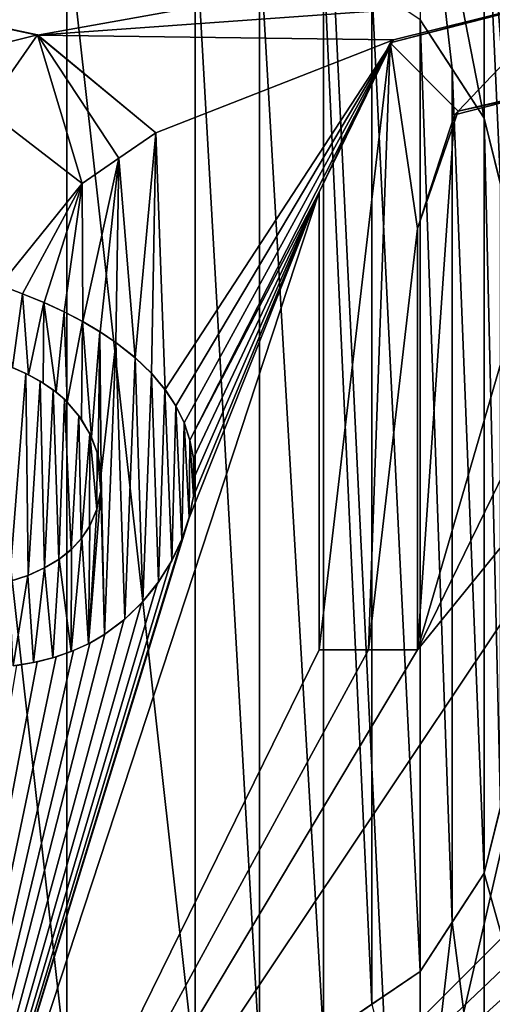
# Model space of a CAD drawing. Header units: millimetres. Extents: x -52 to 107, y -6 to 112.
# Tile 220 of 256: x 52.5 to 54.04, y 68.6 to 71.79. Entities that reach past the tile are written whole.
import ezdxf

# ---------------------------------------------------------------- set-up
doc = ezdxf.new("R2010")
doc.units = ezdxf.units.MM
doc.header["$LTSCALE"] = 65.185185
for name, color, linetype in [('1187', 7, 'CONTINUOUS'), ('1188', 7, 'CONTINUOUS'), ('1190', 7, 'CONTINUOUS'), ('1191', 7, 'CONTINUOUS'), ('1192', 7, 'CONTINUOUS'), ('1301', 7, 'CONTINUOUS'), ('1330', 7, 'CONTINUOUS'), ('1331', 7, 'CONTINUOUS'), ('1332', 7, 'CONTINUOUS'), ('1333', 7, 'CONTINUOUS'), ('1334', 7, 'CONTINUOUS'), ('1340', 7, 'CONTINUOUS'), ('1341', 7, 'CONTINUOUS'), ('1342', 7, 'CONTINUOUS'), ('1345', 7, 'CONTINUOUS'), ('1346', 7, 'CONTINUOUS'), ('1352', 7, 'CONTINUOUS'), ('3031', 7, 'CONTINUOUS'), ('3068', 7, 'CONTINUOUS'), ('3251', 7, 'CONTINUOUS'), ('3252', 7, 'CONTINUOUS'), ('3253', 7, 'CONTINUOUS'), ('471', 7, 'CONTINUOUS'), ('472', 7, 'CONTINUOUS'), ('481', 7, 'CONTINUOUS')]:
    doc.layers.add(name, color=color, linetype=linetype)

msp = doc.modelspace()

# ---------------------------------------------------------------- linework, layer by layer
at = {"layer": '1187', "color": 7, "linetype": 'CONTINUOUS', "true_color": 0x141a1c}
for points in [[(53.8019, 71.7936, 45.7255), (53.8019, 71.7936, 45.2237), (53.9061, 71.634, 45.7166), (53.8019, 71.7936, 45.7255)], [(53.9061, 71.634, 45.7166), (53.8019, 71.7936, 45.2237), (54.0103, 71.4745, 45.7072), (53.9061, 71.634, 45.7166)], [(54.0103, 71.4745, 45.7072), (53.8019, 71.7936, 45.2237), (53.9061, 71.634, 45.2146), (54.0103, 71.4745, 45.7072)], [(54.0103, 71.4745, 45.205), (54.0103, 71.4745, 45.7072), (53.9061, 71.634, 45.2146), (54.0103, 71.4745, 45.205)]]:
    msp.add_3dface(points, dxfattribs=at)
at = {"layer": '1188', "color": 7, "linetype": 'CONTINUOUS', "true_color": 0x141a1c}
for points in [[(54.0103, 71.4745, 45.7072), (54.0103, 71.4745, 45.205), (54.0624, 71.2617, 45.7023), (54.0103, 71.4745, 45.7072)], [(54.0624, 71.2617, 45.7023), (54.0103, 71.4745, 45.205), (54.1144, 71.049, 45.6973), (54.0624, 71.2617, 45.7023)], [(54.1144, 71.049, 45.6973), (54.0103, 71.4745, 45.205), (54.0624, 71.2617, 45.2), (54.1144, 71.049, 45.6973)]]:
    msp.add_3dface(points, dxfattribs=at)
at = {"layer": '1190', "color": 7, "linetype": 'CONTINUOUS', "true_color": 0x141a1c}
for points in [[(54.1144, 69.4532, 45.6973), (54.0103, 69.0277, 45.205), (54.0624, 69.2405, 45.7023), (54.1144, 69.4532, 45.6973)], [(54.0103, 69.0277, 45.205), (54.1144, 69.4532, 45.6973), (54.0624, 69.2405, 45.2), (54.0103, 69.0277, 45.205)], [(54.0103, 69.0277, 45.7072), (54.0624, 69.2405, 45.7023), (54.0103, 69.0277, 45.205), (54.0103, 69.0277, 45.7072)]]:
    msp.add_3dface(points, dxfattribs=at)
at = {"layer": '1191', "color": 7, "linetype": 'CONTINUOUS', "true_color": 0x141a1c}
for points in [[(53.8019, 68.7085, 45.7255), (54.0103, 69.0277, 45.7072), (53.8019, 68.7085, 45.2237), (53.8019, 68.7085, 45.7255)], [(54.0103, 69.0277, 45.7072), (53.8019, 68.7085, 45.7255), (53.9061, 68.8682, 45.7166), (54.0103, 69.0277, 45.7072)], [(53.8019, 68.7085, 45.2237), (54.0103, 69.0277, 45.7072), (53.9062, 68.8682, 45.2146), (53.8019, 68.7085, 45.2237)], [(54.0103, 69.0277, 45.7072), (54.0103, 69.0277, 45.205), (53.9062, 68.8682, 45.2146), (54.0103, 69.0277, 45.7072)]]:
    msp.add_3dface(points, dxfattribs=at)
at = {"layer": '1192', "color": 7, "linetype": 'CONTINUOUS', "true_color": 0x141a1c}
for points in [[(53.4894, 68.4958, 45.7492), (53.8019, 68.7085, 45.7255), (53.4894, 68.4958, 45.248), (53.4894, 68.4958, 45.7492)], [(53.8019, 68.7085, 45.7255), (53.4894, 68.4958, 45.7492), (53.6458, 68.6022, 45.7379), (53.8019, 68.7085, 45.7255)], [(53.4894, 68.4958, 45.248), (53.8019, 68.7085, 45.7255), (53.6458, 68.6022, 45.2364), (53.4894, 68.4958, 45.248)], [(53.8019, 68.7085, 45.7255), (53.8019, 68.7085, 45.2237), (53.6458, 68.6022, 45.2364), (53.8019, 68.7085, 45.7255)]]:
    msp.add_3dface(points, dxfattribs=at)
at = {"layer": '1301', "color": 7, "linetype": 'CONTINUOUS', "true_color": 0x141a1c}
for points in [[(53.802, 72.5383, 45.7255), (53.8019, 71.7936, 45.7255), (53.9061, 71.634, 45.7166), (53.802, 72.5383, 45.7255)], [(54.0103, 72.4319, 45.7072), (53.802, 72.5383, 45.7255), (54.0103, 71.4745, 45.7072), (54.0103, 72.4319, 45.7072)], [(53.802, 72.5383, 45.7255), (53.9061, 71.634, 45.7166), (54.0103, 71.4745, 45.7072), (53.802, 72.5383, 45.7255)], [(54.2188, 72.219, 45.6869), (54.0103, 72.4319, 45.7072), (54.1144, 71.049, 45.6973), (54.2188, 72.219, 45.6869)], [(54.0103, 72.4319, 45.7072), (54.0103, 71.4745, 45.7072), (54.0624, 71.2617, 45.7023), (54.0103, 72.4319, 45.7072)], [(54.0103, 72.4319, 45.7072), (54.0624, 71.2617, 45.7023), (54.1144, 71.049, 45.6973), (54.0103, 72.4319, 45.7072)], [(54.0103, 69.0277, 45.7072), (54.2188, 68.2832, 45.6869), (54.0624, 69.2405, 45.7023), (54.0103, 69.0277, 45.7072)], [(54.0103, 68.0702, 45.7072), (54.0103, 69.0277, 45.7072), (53.9061, 68.8682, 45.7166), (54.0103, 68.0702, 45.7072)], [(54.0103, 68.0702, 45.7072), (54.2188, 68.2832, 45.6869), (54.0103, 69.0277, 45.7072), (54.0103, 68.0702, 45.7072)], [(53.8019, 68.7085, 45.7255), (53.802, 67.9639, 45.7255), (53.9061, 68.8682, 45.7166), (53.8019, 68.7085, 45.7255)], [(53.802, 67.9639, 45.7255), (54.0103, 68.0702, 45.7072), (53.9061, 68.8682, 45.7166), (53.802, 67.9639, 45.7255)], [(53.802, 67.9639, 45.7255), (53.8019, 68.7085, 45.7255), (53.6458, 68.6022, 45.7379), (53.802, 67.9639, 45.7255)]]:
    msp.add_3dface(points, dxfattribs=at)
at = {"layer": '1330', "color": 7, "linetype": 'CONTINUOUS', "true_color": 0x141a1c}
for points in [[(54.3289, 71.5912, -45.1722), (53.9137, 71.4853, -45.2137), (53.926, 71.4968, -45.7146), (54.3289, 71.5912, -45.1722)], [(54.345, 71.5893, -45.6734), (54.3289, 71.5912, -45.1722), (53.926, 71.4968, -45.7146), (54.345, 71.5893, -45.6734)], [(53.9137, 71.4853, -45.2137), (53.7939, 71.1166, -45.2242), (53.926, 71.4968, -45.7146), (53.9137, 71.4853, -45.2137)], [(53.7939, 71.1166, -45.2242), (53.7939, 71.1166, -45.7259), (53.926, 71.4968, -45.7146), (53.7939, 71.1166, -45.2242)]]:
    msp.add_3dface(points, dxfattribs=at)
at = {"layer": '1331', "color": 7, "linetype": 'CONTINUOUS', "true_color": 0x141a1c}
for points in [[(53.7939, 71.1166, -45.2242), (53.7939, 69.7513, -45.2242), (53.7939, 71.1166, -45.7259), (53.7939, 71.1166, -45.2242)], [(53.7939, 71.1166, -45.7259), (53.7939, 69.7513, -45.2242), (53.7939, 69.7513, -45.7259), (53.7939, 71.1166, -45.7259)]]:
    msp.add_3dface(points, dxfattribs=at)
at = {"layer": '1332', "color": 7, "linetype": 'CONTINUOUS', "true_color": 0x141a1c}
for points in [[(53.6346, 69.7513, -45.2371), (53.4752, 69.7513, -45.2487), (53.7939, 69.7513, -45.7259), (53.6346, 69.7513, -45.2371)], [(53.7939, 69.7513, -45.7259), (53.4752, 69.7513, -45.2487), (53.4752, 69.7513, -45.7499), (53.7939, 69.7513, -45.7259)], [(53.6346, 69.7513, -45.7385), (53.7939, 69.7513, -45.7259), (53.4752, 69.7513, -45.7499), (53.6346, 69.7513, -45.7385)], [(53.7939, 69.7513, -45.2242), (53.6346, 69.7513, -45.2371), (53.7939, 69.7513, -45.7259), (53.7939, 69.7513, -45.2242)]]:
    msp.add_3dface(points, dxfattribs=at)
at = {"layer": '1333', "color": 7, "linetype": 'CONTINUOUS', "true_color": 0x141a1c}
for points in [[(53.4752, 69.7513, -45.2487), (53.4752, 71.2344, -45.2487), (53.4752, 69.7513, -45.7499), (53.4752, 69.7513, -45.2487)], [(53.4752, 69.7513, -45.7499), (53.4752, 71.2344, -45.2487), (53.4752, 71.2344, -45.7499), (53.4752, 69.7513, -45.7499)]]:
    msp.add_3dface(points, dxfattribs=at)
at = {"layer": '1334', "color": 7, "linetype": 'CONTINUOUS', "true_color": 0x141a1c}
for points in [[(53.7159, 71.7283, -45.2306), (54.2691, 71.8665, -45.1787), (53.7046, 71.7191, -45.7331), (53.7159, 71.7283, -45.2306)], [(53.7046, 71.7191, -45.7331), (54.2691, 71.8665, -45.1787), (54.2768, 71.8662, -45.6807), (53.7046, 71.7191, -45.7331)], [(53.4752, 71.2344, -45.2487), (53.7159, 71.7283, -45.2306), (53.4752, 71.2344, -45.7499), (53.4752, 71.2344, -45.2487)], [(53.4752, 71.2344, -45.7499), (53.7159, 71.7283, -45.2306), (53.7046, 71.7191, -45.7331), (53.4752, 71.2344, -45.7499)]]:
    msp.add_3dface(points, dxfattribs=at)
at = {"layer": '1340', "color": 7, "linetype": 'CONTINUOUS', "true_color": 0x141a1c}
for points in [[(51.9998, 71.864, -45.2999), (52.5618, 71.7438, -45.2925), (51.9998, 71.864, -45.7999), (51.9998, 71.864, -45.2999)], [(51.9998, 71.864, -45.7999), (52.5618, 71.7438, -45.2925), (52.5611, 71.7441, -45.7927), (51.9998, 71.864, -45.7999)], [(52.5618, 71.7438, -45.2925), (52.9454, 71.4274, -45.2789), (52.5611, 71.7441, -45.7927), (52.5618, 71.7438, -45.2925)], [(52.9454, 71.4274, -45.2789), (52.9454, 71.4274, -45.7794), (52.5611, 71.7441, -45.7927), (52.9454, 71.4274, -45.2789)]]:
    msp.add_3dface(points, dxfattribs=at)
at = {"layer": '1341', "color": 7, "linetype": 'CONTINUOUS', "true_color": 0x141a1c}
for points in [[(52.9454, 71.4274, -45.2789), (52.8256, 71.3452, -45.2839), (52.9454, 71.4274, -45.7794), (52.9454, 71.4274, -45.2789)], [(52.9454, 71.4274, -45.7794), (52.8256, 71.3452, -45.2839), (52.8256, 71.3452, -45.7842), (52.9454, 71.4274, -45.7794)], [(52.8256, 71.3452, -45.2839), (52.7058, 71.2629, -45.2882), (52.8256, 71.3452, -45.7842), (52.8256, 71.3452, -45.2839)], [(52.7058, 71.2629, -45.2882), (52.7058, 71.2629, -45.7885), (52.8256, 71.3452, -45.7842), (52.7058, 71.2629, -45.2882)]]:
    msp.add_3dface(points, dxfattribs=at)
at = {"layer": '1342', "color": 7, "linetype": 'CONTINUOUS', "true_color": 0x141a1c}
for points in [[(52.7058, 71.2629, -45.7885), (52.3925, 71.5035, -45.2963), (52.3924, 71.5036, -45.7964), (52.7058, 71.2629, -45.7885)], [(52.7058, 71.2629, -45.2882), (52.3925, 71.5035, -45.2963), (52.7058, 71.2629, -45.7885), (52.7058, 71.2629, -45.2882)]]:
    msp.add_3dface(points, dxfattribs=at)
at = {"layer": '1345', "color": 7, "linetype": 'CONTINUOUS', "true_color": 0x141a1c}
for points in [[(52.4392, 70.9328, -45.7955), (52.4393, 70.9327, -45.2954), (52.5131, 70.9055, -45.7938), (52.4392, 70.9328, -45.7955)], [(52.4393, 70.9327, -45.2954), (52.5133, 70.9054, -45.2937), (52.5131, 70.9055, -45.7938), (52.4393, 70.9327, -45.2954)], [(52.5131, 70.9055, -45.7938), (52.5133, 70.9054, -45.2937), (52.5825, 70.8768, -45.7921), (52.5131, 70.9055, -45.7938)], [(52.5133, 70.9054, -45.2937), (52.5827, 70.8767, -45.2919), (52.5825, 70.8768, -45.7921), (52.5133, 70.9054, -45.2937)], [(52.5825, 70.8768, -45.7921), (52.5827, 70.8767, -45.2919), (52.6475, 70.8466, -45.7903), (52.5825, 70.8768, -45.7921)], [(52.5827, 70.8767, -45.2919), (52.6477, 70.8465, -45.29), (52.6475, 70.8466, -45.7903), (52.5827, 70.8767, -45.2919)], [(52.6475, 70.8466, -45.7903), (52.6477, 70.8465, -45.29), (52.7079, 70.815, -45.7884), (52.6475, 70.8466, -45.7903)], [(52.6477, 70.8465, -45.29), (52.7081, 70.8149, -45.2881), (52.7079, 70.815, -45.7884), (52.6477, 70.8465, -45.29)], [(52.7079, 70.815, -45.7884), (52.7081, 70.8149, -45.2881), (52.7639, 70.7819, -45.7865), (52.7079, 70.815, -45.7884)], [(52.7081, 70.8149, -45.2881), (52.7642, 70.7818, -45.2862), (52.7639, 70.7819, -45.7865), (52.7081, 70.8149, -45.2881)], [(52.7639, 70.7819, -45.7865), (52.7642, 70.7818, -45.2862), (52.8152, 70.7476, -45.7846), (52.7639, 70.7819, -45.7865)], [(52.7642, 70.7818, -45.2862), (52.8155, 70.7474, -45.2843), (52.8152, 70.7476, -45.7846), (52.7642, 70.7818, -45.2862)], [(52.8152, 70.7476, -45.7846), (52.8155, 70.7474, -45.2843), (52.8778, 70.6984, -45.7822), (52.8152, 70.7476, -45.7846)], [(52.8155, 70.7474, -45.2843), (52.8781, 70.6981, -45.2818), (52.8778, 70.6984, -45.7822), (52.8155, 70.7474, -45.2843)], [(52.8778, 70.6984, -45.7822), (52.8781, 70.6981, -45.2818), (52.931, 70.6475, -45.78), (52.8778, 70.6984, -45.7822)], [(52.8781, 70.6981, -45.2818), (52.9313, 70.6472, -45.2795), (52.931, 70.6475, -45.78), (52.8781, 70.6981, -45.2818)], [(52.931, 70.6475, -45.78), (52.9313, 70.6472, -45.2795), (52.9749, 70.5953, -45.7781), (52.931, 70.6475, -45.78)], [(52.9313, 70.6472, -45.2795), (52.9752, 70.595, -45.2775), (52.9749, 70.5953, -45.7781), (52.9313, 70.6472, -45.2795)], [(52.9749, 70.5953, -45.7781), (52.9752, 70.595, -45.2775), (53.0099, 70.5421, -45.7765), (52.9749, 70.5953, -45.7781)], [(52.9752, 70.595, -45.2775), (53.0102, 70.5418, -45.2759), (53.0099, 70.5421, -45.7765), (52.9752, 70.595, -45.2775)], [(53.0099, 70.5421, -45.7765), (53.0102, 70.5418, -45.2759), (53.0367, 70.4875, -45.7752), (53.0099, 70.5421, -45.7765)], [(53.0102, 70.5418, -45.2759), (53.0369, 70.4872, -45.2746), (53.0367, 70.4875, -45.7752), (53.0102, 70.5418, -45.2759)], [(53.0367, 70.4875, -45.7752), (53.0369, 70.4872, -45.2746), (53.0558, 70.4312, -45.7743), (53.0367, 70.4875, -45.7752)], [(53.0369, 70.4872, -45.2746), (53.0559, 70.4309, -45.2737), (53.0558, 70.4312, -45.7743), (53.0369, 70.4872, -45.2746)], [(53.0558, 70.4312, -45.7743), (53.0559, 70.4309, -45.2737), (53.0673, 70.3727, -45.7737), (53.0558, 70.4312, -45.7743)], [(53.0559, 70.4309, -45.2737), (53.0673, 70.3726, -45.2731), (53.0673, 70.3727, -45.7737), (53.0559, 70.4309, -45.2737)], [(53.0673, 70.3726, -45.2731), (53.0711, 70.3121, -45.2729), (53.0673, 70.3727, -45.7737), (53.0673, 70.3726, -45.2731)], [(53.0711, 70.3121, -45.2729), (53.0711, 70.3121, -45.7736), (53.0673, 70.3727, -45.7737), (53.0711, 70.3121, -45.2729)]]:
    msp.add_3dface(points, dxfattribs=at)
at = {"layer": '1346', "color": 7, "linetype": 'CONTINUOUS', "true_color": 0x141a1c}
for points in [[(53.0711, 70.3121, -45.7736), (53.0672, 70.249, -45.2731), (53.067, 70.2487, -45.7738), (53.0711, 70.3121, -45.7736)], [(53.0711, 70.3121, -45.2729), (53.0672, 70.249, -45.2731), (53.0711, 70.3121, -45.7736), (53.0711, 70.3121, -45.2729)], [(53.0672, 70.249, -45.2731), (53.0529, 70.1795, -45.2738), (53.067, 70.2487, -45.7738), (53.0672, 70.249, -45.2731)], [(53.067, 70.2487, -45.7738), (53.0529, 70.1795, -45.2738), (53.0533, 70.1808, -45.7744), (53.067, 70.2487, -45.7738)], [(53.0533, 70.1808, -45.7744), (53.0529, 70.1795, -45.2738), (53.0299, 70.1099, -45.7755), (53.0533, 70.1808, -45.7744)], [(53.0529, 70.1795, -45.2738), (53.0283, 70.1059, -45.275), (53.0299, 70.1099, -45.7755), (53.0529, 70.1795, -45.2738)], [(53.0283, 70.1059, -45.275), (52.9928, 70.0326, -45.2767), (52.9966, 70.0393, -45.7771), (53.0283, 70.1059, -45.275)], [(53.0299, 70.1099, -45.7755), (53.0283, 70.1059, -45.275), (52.9966, 70.0393, -45.7771), (53.0299, 70.1099, -45.7755)], [(52.9928, 70.0326, -45.2767), (52.9491, 69.9642, -45.2787), (52.954, 69.9712, -45.779), (52.9928, 70.0326, -45.2767)], [(52.9966, 70.0393, -45.7771), (52.9928, 70.0326, -45.2767), (52.954, 69.9712, -45.779), (52.9966, 70.0393, -45.7771)], [(52.9491, 69.9642, -45.2787), (52.8982, 69.9022, -45.2809), (52.9029, 69.9074, -45.7812), (52.9491, 69.9642, -45.2787)], [(52.954, 69.9712, -45.779), (52.9491, 69.9642, -45.2787), (52.9029, 69.9074, -45.7812), (52.954, 69.9712, -45.779)], [(52.8982, 69.9022, -45.2809), (52.8416, 69.8478, -45.2833), (52.8447, 69.8503, -45.7835), (52.8982, 69.9022, -45.2809)], [(52.9029, 69.9074, -45.7812), (52.8982, 69.9022, -45.2809), (52.8447, 69.8503, -45.7835), (52.9029, 69.9074, -45.7812)], [(52.8447, 69.8503, -45.7835), (52.7797, 69.8016, -45.2856), (52.7788, 69.8011, -45.786), (52.8447, 69.8503, -45.7835)], [(52.8416, 69.8478, -45.2833), (52.7797, 69.8016, -45.2856), (52.8447, 69.8503, -45.7835), (52.8416, 69.8478, -45.2833)], [(52.7788, 69.8011, -45.786), (52.7309, 69.7731, -45.2873), (52.7264, 69.7708, -45.7878), (52.7788, 69.8011, -45.786)], [(52.7797, 69.8016, -45.2856), (52.7309, 69.7731, -45.2873), (52.7788, 69.8011, -45.786), (52.7797, 69.8016, -45.2856)], [(52.7264, 69.7708, -45.7878), (52.6784, 69.7489, -45.2891), (52.6706, 69.7459, -45.7896), (52.7264, 69.7708, -45.7878)], [(52.7309, 69.7731, -45.2873), (52.6784, 69.7489, -45.2891), (52.7264, 69.7708, -45.7878), (52.7309, 69.7731, -45.2873)], [(52.6706, 69.7459, -45.7896), (52.6218, 69.7289, -45.2908), (52.6113, 69.7257, -45.7913), (52.6706, 69.7459, -45.7896)], [(52.6784, 69.7489, -45.2891), (52.6218, 69.7289, -45.2908), (52.6706, 69.7459, -45.7896), (52.6784, 69.7489, -45.2891)], [(52.5488, 69.7102, -45.793), (52.4943, 69.7006, -45.2941), (52.4826, 69.6989, -45.7945), (52.5488, 69.7102, -45.793)], [(52.5605, 69.7127, -45.2925), (52.4943, 69.7006, -45.2941), (52.5488, 69.7102, -45.793), (52.5605, 69.7127, -45.2925)], [(52.6113, 69.7257, -45.7913), (52.5605, 69.7127, -45.2925), (52.5488, 69.7102, -45.793), (52.6113, 69.7257, -45.7913)], [(52.6218, 69.7289, -45.2908), (52.5605, 69.7127, -45.2925), (52.6113, 69.7257, -45.7913), (52.6218, 69.7289, -45.2908)]]:
    msp.add_3dface(points, dxfattribs=at)
at = {"layer": '1352', "color": 7, "linetype": 'CONTINUOUS', "true_color": 0x141a1c}
for points in [[(52.5231, 70.6473, -45.2935), (52.4715, 70.6699, -45.2947), (52.4802, 70.6663, -45.7946), (52.5231, 70.6473, -45.2935)], [(52.5325, 70.6427, -45.7934), (52.5231, 70.6473, -45.2935), (52.4802, 70.6663, -45.7946), (52.5325, 70.6427, -45.7934)], [(52.5701, 70.622, -45.2923), (52.5231, 70.6473, -45.2935), (52.5325, 70.6427, -45.7934), (52.5701, 70.622, -45.2923)], [(52.5798, 70.616, -45.7922), (52.5701, 70.622, -45.2923), (52.5325, 70.6427, -45.7934), (52.5798, 70.616, -45.7922)], [(52.6119, 70.5939, -45.2911), (52.5701, 70.622, -45.2923), (52.5798, 70.616, -45.7922), (52.6119, 70.5939, -45.2911)], [(52.6217, 70.5864, -45.791), (52.6119, 70.5939, -45.2911), (52.5798, 70.616, -45.7922), (52.6217, 70.5864, -45.791)], [(52.6486, 70.5631, -45.29), (52.6119, 70.5939, -45.2911), (52.6217, 70.5864, -45.791), (52.6486, 70.5631, -45.29)], [(52.6581, 70.5535, -45.7899), (52.6486, 70.5631, -45.29), (52.6217, 70.5864, -45.791), (52.6581, 70.5535, -45.7899)], [(52.6958, 70.5094, -45.2885), (52.6486, 70.5631, -45.29), (52.6581, 70.5535, -45.7899), (52.6958, 70.5094, -45.2885)], [(52.7038, 70.4984, -45.7885), (52.6958, 70.5094, -45.2885), (52.6581, 70.5535, -45.7899), (52.7038, 70.4984, -45.7885)], [(52.7315, 70.4512, -45.2873), (52.6958, 70.5094, -45.2885), (52.7038, 70.4984, -45.7885), (52.7315, 70.4512, -45.2873)], [(52.7367, 70.4404, -45.7874), (52.7315, 70.4512, -45.2873), (52.7038, 70.4984, -45.7885), (52.7367, 70.4404, -45.7874)], [(52.7554, 70.3906, -45.2865), (52.7315, 70.4512, -45.2873), (52.7367, 70.4404, -45.7874), (52.7554, 70.3906, -45.2865)], [(52.758, 70.3813, -45.7867), (52.7554, 70.3906, -45.2865), (52.7367, 70.4404, -45.7874), (52.758, 70.3813, -45.7867)], [(52.7673, 70.3284, -45.2861), (52.7554, 70.3906, -45.2865), (52.758, 70.3813, -45.7867), (52.7673, 70.3284, -45.2861)], [(52.7678, 70.3226, -45.7864), (52.7673, 70.3284, -45.2861), (52.758, 70.3813, -45.7867), (52.7678, 70.3226, -45.7864)], [(52.7663, 70.264, -45.7864), (52.7666, 70.266, -45.2861), (52.7678, 70.3226, -45.7864), (52.7663, 70.264, -45.7864)], [(52.7666, 70.266, -45.2861), (52.7673, 70.3284, -45.2861), (52.7678, 70.3226, -45.7864), (52.7666, 70.266, -45.2861)], [(52.7538, 70.2062, -45.2865), (52.7666, 70.266, -45.2861), (52.7542, 70.2074, -45.7868), (52.7538, 70.2062, -45.2865)], [(52.7542, 70.2074, -45.7868), (52.7666, 70.266, -45.2861), (52.7663, 70.264, -45.7864), (52.7542, 70.2074, -45.7868)], [(52.7299, 70.1508, -45.2874), (52.7538, 70.2062, -45.2865), (52.7313, 70.1534, -45.7876), (52.7299, 70.1508, -45.2874)], [(52.7313, 70.1534, -45.7876), (52.7538, 70.2062, -45.2865), (52.7542, 70.2074, -45.7868), (52.7313, 70.1534, -45.7876)], [(52.7034, 70.1112, -45.2883), (52.7299, 70.1508, -45.2874), (52.7055, 70.1137, -45.7885), (52.7034, 70.1112, -45.2883)], [(52.7055, 70.1137, -45.7885), (52.7299, 70.1508, -45.2874), (52.7313, 70.1534, -45.7876), (52.7055, 70.1137, -45.7885)], [(52.6702, 70.0756, -45.2893), (52.7034, 70.1112, -45.2883), (52.6719, 70.0774, -45.7895), (52.6702, 70.0756, -45.2893)], [(52.6719, 70.0774, -45.7895), (52.7034, 70.1112, -45.2883), (52.7055, 70.1137, -45.7885), (52.6719, 70.0774, -45.7895)], [(52.6305, 70.0443, -45.2906), (52.6702, 70.0756, -45.2893), (52.6314, 70.0449, -45.7907), (52.6305, 70.0443, -45.2906)], [(52.6314, 70.0449, -45.7907), (52.6702, 70.0756, -45.2893), (52.6719, 70.0774, -45.7895), (52.6314, 70.0449, -45.7907)], [(52.5841, 70.0165, -45.7921), (52.6305, 70.0443, -45.2906), (52.6314, 70.0449, -45.7907), (52.5841, 70.0165, -45.7921)], [(52.5842, 70.0165, -45.2919), (52.6305, 70.0443, -45.2906), (52.5841, 70.0165, -45.7921), (52.5842, 70.0165, -45.2919)], [(52.4695, 69.9727, -45.7948), (52.4707, 69.973, -45.2947), (52.5301, 69.9923, -45.7934), (52.4695, 69.9727, -45.7948)], [(52.4707, 69.973, -45.2947), (52.5309, 69.9926, -45.2933), (52.5301, 69.9923, -45.7934), (52.4707, 69.973, -45.2947)], [(52.5301, 69.9923, -45.7934), (52.5309, 69.9926, -45.2933), (52.5841, 70.0165, -45.7921), (52.5301, 69.9923, -45.7934)], [(52.5309, 69.9926, -45.2933), (52.5842, 70.0165, -45.2919), (52.5841, 70.0165, -45.7921), (52.5309, 69.9926, -45.2933)]]:
    msp.add_3dface(points, dxfattribs=at)
at = {"layer": '3031', "color": 7, "linetype": 'CONTINUOUS', "true_color": 0xe0f2ff}
for points in [[(52.6562, 72.1128, 45.29), (52.2394, 72.1128, 45.2988), (52.6562, 68.3894, 45.29), (52.6562, 72.1128, 45.29)], [(52.2394, 72.1128, 45.2988), (52.2394, 68.3894, 45.2988), (52.6562, 68.3894, 45.29), (52.2394, 72.1128, 45.2988)], [(53.0728, 72.1128, 45.2731), (52.6562, 72.1128, 45.29), (53.0728, 68.3894, 45.2731), (53.0728, 72.1128, 45.2731)], [(53.0728, 68.3894, 45.2731), (52.6562, 72.1128, 45.29), (52.6562, 68.3894, 45.29), (53.0728, 68.3894, 45.2731)], [(53.2812, 72.0596, 45.2615), (53.0728, 72.1128, 45.2731), (53.2812, 68.4426, 45.2615), (53.2812, 72.0596, 45.2615)], [(53.0728, 72.1128, 45.2731), (53.0728, 68.3894, 45.2731), (53.2812, 68.4426, 45.2615), (53.0728, 72.1128, 45.2731)], [(53.4894, 72.0064, 45.248), (53.2812, 72.0596, 45.2615), (53.4894, 68.4958, 45.248), (53.4894, 72.0064, 45.248)], [(53.4894, 68.4958, 45.248), (53.2812, 72.0596, 45.2615), (53.2812, 68.4426, 45.2615), (53.4894, 68.4958, 45.248)], [(53.6457, 71.9, 45.2364), (53.4894, 72.0064, 45.248), (53.6458, 68.6022, 45.2364), (53.6457, 71.9, 45.2364)], [(53.4894, 72.0064, 45.248), (53.4894, 68.4958, 45.248), (53.6458, 68.6022, 45.2364), (53.4894, 72.0064, 45.248)], [(53.8019, 71.7936, 45.2237), (53.6457, 71.9, 45.2364), (53.8019, 68.7085, 45.2237), (53.8019, 71.7936, 45.2237)], [(53.8019, 68.7085, 45.2237), (53.6457, 71.9, 45.2364), (53.6458, 68.6022, 45.2364), (53.8019, 68.7085, 45.2237)], [(53.9061, 71.634, 45.2146), (53.8019, 71.7936, 45.2237), (53.9062, 68.8682, 45.2146), (53.9061, 71.634, 45.2146)], [(53.8019, 71.7936, 45.2237), (53.8019, 68.7085, 45.2237), (53.9062, 68.8682, 45.2146), (53.8019, 71.7936, 45.2237)], [(54.0103, 71.4745, 45.205), (53.9061, 71.634, 45.2146), (54.0103, 69.0277, 45.205), (54.0103, 71.4745, 45.205)], [(54.0103, 69.0277, 45.205), (53.9061, 71.634, 45.2146), (53.9062, 68.8682, 45.2146), (54.0103, 69.0277, 45.205)], [(54.0624, 71.2617, 45.2), (54.0103, 71.4745, 45.205), (54.0624, 69.2405, 45.2), (54.0624, 71.2617, 45.2)], [(54.0103, 71.4745, 45.205), (54.0103, 69.0277, 45.205), (54.0624, 69.2405, 45.2), (54.0103, 71.4745, 45.205)]]:
    msp.add_3dface(points, dxfattribs=at)
at = {"layer": '3068', "color": 7, "linetype": 'CONTINUOUS', "true_color": 0xe0f2ff}
for points in [[(52.4715, 70.6699, -45.2947), (52.5231, 70.6473, -45.2935), (52.4707, 69.973, -45.2947), (52.4715, 70.6699, -45.2947)], [(52.5231, 70.6473, -45.2935), (52.5309, 69.9926, -45.2933), (52.4707, 69.973, -45.2947), (52.5231, 70.6473, -45.2935)], [(52.5231, 70.6473, -45.2935), (52.5701, 70.622, -45.2923), (52.5309, 69.9926, -45.2933), (52.5231, 70.6473, -45.2935)], [(52.5701, 70.622, -45.2923), (52.5842, 70.0165, -45.2919), (52.5309, 69.9926, -45.2933), (52.5701, 70.622, -45.2923)], [(52.5701, 70.622, -45.2923), (52.6119, 70.5939, -45.2911), (52.5842, 70.0165, -45.2919), (52.5701, 70.622, -45.2923)], [(52.6119, 70.5939, -45.2911), (52.6305, 70.0443, -45.2906), (52.5842, 70.0165, -45.2919), (52.6119, 70.5939, -45.2911)], [(52.6119, 70.5939, -45.2911), (52.6486, 70.5631, -45.29), (52.6305, 70.0443, -45.2906), (52.6119, 70.5939, -45.2911)], [(52.6486, 70.5631, -45.29), (52.6702, 70.0756, -45.2893), (52.6305, 70.0443, -45.2906), (52.6486, 70.5631, -45.29)], [(52.6486, 70.5631, -45.29), (52.6958, 70.5094, -45.2885), (52.6702, 70.0756, -45.2893), (52.6486, 70.5631, -45.29)], [(52.6958, 70.5094, -45.2885), (52.7034, 70.1112, -45.2883), (52.6702, 70.0756, -45.2893), (52.6958, 70.5094, -45.2885)], [(52.6958, 70.5094, -45.2885), (52.7315, 70.4512, -45.2873), (52.7034, 70.1112, -45.2883), (52.6958, 70.5094, -45.2885)], [(52.7315, 70.4512, -45.2873), (52.7299, 70.1508, -45.2874), (52.7034, 70.1112, -45.2883), (52.7315, 70.4512, -45.2873)], [(52.7315, 70.4512, -45.2873), (52.7538, 70.2062, -45.2865), (52.7299, 70.1508, -45.2874), (52.7315, 70.4512, -45.2873)], [(52.7315, 70.4512, -45.2873), (52.7554, 70.3906, -45.2865), (52.7538, 70.2062, -45.2865), (52.7315, 70.4512, -45.2873)], [(52.7554, 70.3906, -45.2865), (52.7666, 70.266, -45.2861), (52.7538, 70.2062, -45.2865), (52.7554, 70.3906, -45.2865)], [(52.7554, 70.3906, -45.2865), (52.7673, 70.3284, -45.2861), (52.7666, 70.266, -45.2861), (52.7554, 70.3906, -45.2865)]]:
    msp.add_3dface(points, dxfattribs=at)
at = {"layer": '3251', "color": 7, "linetype": 'CONTINUOUS', "true_color": 0xe0f2ff}
for points in [[(53.926, 71.4968, -45.7146), (53.7046, 71.7191, -45.7331), (54.2768, 71.8662, -45.6807), (53.926, 71.4968, -45.7146)], [(54.345, 71.5893, -45.6734), (53.926, 71.4968, -45.7146), (54.2768, 71.8662, -45.6807), (54.345, 71.5893, -45.6734)], [(53.6346, 69.7513, -45.7385), (53.4752, 69.7513, -45.7499), (53.7046, 71.7191, -45.7331), (53.6346, 69.7513, -45.7385)], [(53.4752, 69.7513, -45.7499), (53.4752, 71.2344, -45.7499), (53.7046, 71.7191, -45.7331), (53.4752, 69.7513, -45.7499)], [(53.7939, 71.1166, -45.7259), (53.6346, 69.7513, -45.7385), (53.7046, 71.7191, -45.7331), (53.7939, 71.1166, -45.7259)], [(53.926, 71.4968, -45.7146), (53.7939, 71.1166, -45.7259), (53.7046, 71.7191, -45.7331), (53.926, 71.4968, -45.7146)], [(53.7939, 71.1166, -45.7259), (53.7939, 69.7513, -45.7259), (53.6346, 69.7513, -45.7385), (53.7939, 71.1166, -45.7259)]]:
    msp.add_3dface(points, dxfattribs=at)
at = {"layer": '3252', "color": 7, "linetype": 'CONTINUOUS', "true_color": 0xe0f2ff}
for points in [[(52.4392, 70.9328, -45.7955), (52.5131, 70.9055, -45.7938), (52.4802, 70.6663, -45.7946), (52.4392, 70.9328, -45.7955)], [(52.5131, 70.9055, -45.7938), (52.5325, 70.6427, -45.7934), (52.4802, 70.6663, -45.7946), (52.5131, 70.9055, -45.7938)], [(52.5131, 70.9055, -45.7938), (52.5825, 70.8768, -45.7921), (52.5325, 70.6427, -45.7934), (52.5131, 70.9055, -45.7938)], [(52.5825, 70.8768, -45.7921), (52.5798, 70.616, -45.7922), (52.5325, 70.6427, -45.7934), (52.5825, 70.8768, -45.7921)], [(52.5825, 70.8768, -45.7921), (52.6217, 70.5864, -45.791), (52.5798, 70.616, -45.7922), (52.5825, 70.8768, -45.7921)], [(52.5825, 70.8768, -45.7921), (52.6475, 70.8466, -45.7903), (52.6217, 70.5864, -45.791), (52.5825, 70.8768, -45.7921)], [(52.6475, 70.8466, -45.7903), (52.6581, 70.5535, -45.7899), (52.6217, 70.5864, -45.791), (52.6475, 70.8466, -45.7903)], [(52.6475, 70.8466, -45.7903), (52.7079, 70.815, -45.7884), (52.6581, 70.5535, -45.7899), (52.6475, 70.8466, -45.7903)], [(52.7079, 70.815, -45.7884), (52.7038, 70.4984, -45.7885), (52.6581, 70.5535, -45.7899), (52.7079, 70.815, -45.7884)], [(52.7079, 70.815, -45.7884), (52.7367, 70.4404, -45.7874), (52.7038, 70.4984, -45.7885), (52.7079, 70.815, -45.7884)], [(52.7079, 70.815, -45.7884), (52.7639, 70.7819, -45.7865), (52.7367, 70.4404, -45.7874), (52.7079, 70.815, -45.7884)], [(52.7639, 70.7819, -45.7865), (52.758, 70.3813, -45.7867), (52.7367, 70.4404, -45.7874), (52.7639, 70.7819, -45.7865)], [(52.7639, 70.7819, -45.7865), (52.7678, 70.3226, -45.7864), (52.758, 70.3813, -45.7867), (52.7639, 70.7819, -45.7865)], [(52.7639, 70.7819, -45.7865), (52.8152, 70.7476, -45.7846), (52.7678, 70.3226, -45.7864), (52.7639, 70.7819, -45.7865)], [(52.8152, 70.7476, -45.7846), (52.7788, 69.8011, -45.786), (52.7678, 70.3226, -45.7864), (52.8152, 70.7476, -45.7846)], [(52.8152, 70.7476, -45.7846), (52.8447, 69.8503, -45.7835), (52.7788, 69.8011, -45.786), (52.8152, 70.7476, -45.7846)], [(52.8152, 70.7476, -45.7846), (52.8778, 70.6984, -45.7822), (52.8447, 69.8503, -45.7835), (52.8152, 70.7476, -45.7846)], [(52.8778, 70.6984, -45.7822), (52.9029, 69.9074, -45.7812), (52.8447, 69.8503, -45.7835), (52.8778, 70.6984, -45.7822)], [(52.8778, 70.6984, -45.7822), (52.931, 70.6475, -45.78), (52.9029, 69.9074, -45.7812), (52.8778, 70.6984, -45.7822)], [(52.931, 70.6475, -45.78), (52.954, 69.9712, -45.779), (52.9029, 69.9074, -45.7812), (52.931, 70.6475, -45.78)], [(52.931, 70.6475, -45.78), (52.9749, 70.5953, -45.7781), (52.954, 69.9712, -45.779), (52.931, 70.6475, -45.78)], [(52.9749, 70.5953, -45.7781), (52.9966, 70.0393, -45.7771), (52.954, 69.9712, -45.779), (52.9749, 70.5953, -45.7781)], [(52.9749, 70.5953, -45.7781), (53.0099, 70.5421, -45.7765), (52.9966, 70.0393, -45.7771), (52.9749, 70.5953, -45.7781)], [(53.0099, 70.5421, -45.7765), (53.0299, 70.1099, -45.7755), (52.9966, 70.0393, -45.7771), (53.0099, 70.5421, -45.7765)], [(53.0099, 70.5421, -45.7765), (53.0367, 70.4875, -45.7752), (53.0299, 70.1099, -45.7755), (53.0099, 70.5421, -45.7765)], [(53.0367, 70.4875, -45.7752), (53.0533, 70.1808, -45.7744), (53.0299, 70.1099, -45.7755), (53.0367, 70.4875, -45.7752)], [(53.0367, 70.4875, -45.7752), (53.0558, 70.4312, -45.7743), (53.0533, 70.1808, -45.7744), (53.0367, 70.4875, -45.7752)], [(53.0558, 70.4312, -45.7743), (53.067, 70.2487, -45.7738), (53.0533, 70.1808, -45.7744), (53.0558, 70.4312, -45.7743)], [(53.0558, 70.4312, -45.7743), (53.0673, 70.3727, -45.7737), (53.067, 70.2487, -45.7738), (53.0558, 70.4312, -45.7743)], [(53.0673, 70.3727, -45.7737), (53.0711, 70.3121, -45.7736), (53.067, 70.2487, -45.7738), (53.0673, 70.3727, -45.7737)], [(52.7788, 69.8011, -45.786), (52.7663, 70.264, -45.7864), (52.7678, 70.3226, -45.7864), (52.7788, 69.8011, -45.786)], [(52.7788, 69.8011, -45.786), (52.7264, 69.7708, -45.7878), (52.7663, 70.264, -45.7864), (52.7788, 69.8011, -45.786)], [(52.7264, 69.7708, -45.7878), (52.7542, 70.2074, -45.7868), (52.7663, 70.264, -45.7864), (52.7264, 69.7708, -45.7878)], [(52.7264, 69.7708, -45.7878), (52.7313, 70.1534, -45.7876), (52.7542, 70.2074, -45.7868), (52.7264, 69.7708, -45.7878)], [(52.7264, 69.7708, -45.7878), (52.7055, 70.1137, -45.7885), (52.7313, 70.1534, -45.7876), (52.7264, 69.7708, -45.7878)], [(52.7264, 69.7708, -45.7878), (52.6706, 69.7459, -45.7896), (52.7055, 70.1137, -45.7885), (52.7264, 69.7708, -45.7878)], [(52.6706, 69.7459, -45.7896), (52.6719, 70.0774, -45.7895), (52.7055, 70.1137, -45.7885), (52.6706, 69.7459, -45.7896)], [(52.6706, 69.7459, -45.7896), (52.6314, 70.0449, -45.7907), (52.6719, 70.0774, -45.7895), (52.6706, 69.7459, -45.7896)], [(52.6113, 69.7257, -45.7913), (52.5841, 70.0165, -45.7921), (52.6314, 70.0449, -45.7907), (52.6113, 69.7257, -45.7913)], [(52.6706, 69.7459, -45.7896), (52.6113, 69.7257, -45.7913), (52.6314, 70.0449, -45.7907), (52.6706, 69.7459, -45.7896)], [(52.4826, 69.6989, -45.7945), (52.4695, 69.9727, -45.7948), (52.5301, 69.9923, -45.7934), (52.4826, 69.6989, -45.7945)], [(52.5488, 69.7102, -45.793), (52.4826, 69.6989, -45.7945), (52.5301, 69.9923, -45.7934), (52.5488, 69.7102, -45.793)], [(52.5488, 69.7102, -45.793), (52.5301, 69.9923, -45.7934), (52.5841, 70.0165, -45.7921), (52.5488, 69.7102, -45.793)], [(52.6113, 69.7257, -45.7913), (52.5488, 69.7102, -45.793), (52.5841, 70.0165, -45.7921), (52.6113, 69.7257, -45.7913)]]:
    msp.add_3dface(points, dxfattribs=at)
at = {"layer": '3253', "color": 7, "linetype": 'CONTINUOUS', "true_color": 0xe0f2ff}
for points in [[(51.9998, 71.6046, -45.7999), (51.9998, 71.864, -45.7999), (52.5611, 71.7441, -45.7927), (51.9998, 71.6046, -45.7999)], [(51.9998, 71.6046, -45.7999), (52.5611, 71.7441, -45.7927), (52.3924, 71.5036, -45.7964), (51.9998, 71.6046, -45.7999)], [(52.5611, 71.7441, -45.7927), (52.7058, 71.2629, -45.7885), (52.3924, 71.5036, -45.7964), (52.5611, 71.7441, -45.7927)], [(52.5611, 71.7441, -45.7927), (52.9454, 71.4274, -45.7794), (52.8256, 71.3452, -45.7842), (52.5611, 71.7441, -45.7927)], [(52.7058, 71.2629, -45.7885), (52.5611, 71.7441, -45.7927), (52.8256, 71.3452, -45.7842), (52.7058, 71.2629, -45.7885)]]:
    msp.add_3dface(points, dxfattribs=at)
at = {"layer": '471', "color": 7, "linetype": 'CONTINUOUS', "true_color": 0xe0f2ff}
for points in [[(51.9999, 60.1644, 44.0001), (51.9998, 103.4511, 44.0002), (61.9998, 103.4511, 41.3207), (51.9999, 60.1644, 44.0001)], [(51.9999, 60.1644, 44.0001), (61.9998, 103.4511, 41.3207), (54.0861, 60.4601, 43.891), (51.9999, 60.1644, 44.0001)]]:
    msp.add_3dface(points, dxfattribs=at)
at = {"layer": '472', "color": 7, "linetype": 'CONTINUOUS', "true_color": 0xe0f2ff}
for points in [[(51.9998, 103.4513, -43.9998), (51.9999, 60.1646, -43.9999), (54.0756, 60.4579, -43.8919), (51.9998, 103.4513, -43.9998)], [(61.9998, 103.4513, -41.3203), (51.9998, 103.4513, -43.9998), (60.3568, 62.4005, -42.1703), (61.9998, 103.4513, -41.3203)], [(60.3568, 62.4005, -42.1703), (51.9998, 103.4513, -43.9998), (56.869, 61.3396, -43.3982), (60.3568, 62.4005, -42.1703)], [(56.869, 61.3396, -43.3982), (51.9998, 103.4513, -43.9998), (54.0756, 60.4579, -43.8919), (56.869, 61.3396, -43.3982)]]:
    msp.add_3dface(points, dxfattribs=at)
at = {"layer": '481', "color": 7, "linetype": 'CONTINUOUS', "true_color": 0xe0f2ff}
for points in [[(52.5618, 71.7438, -45.2925), (51.9998, 71.864, -45.2999), (57.3755, 72.6036, -44.6104), (52.5618, 71.7438, -45.2925)], [(54.2691, 71.8665, -45.1787), (52.5618, 71.7438, -45.2925), (57.3755, 72.6036, -44.6104), (54.2691, 71.8665, -45.1787)], [(53.7159, 71.7283, -45.2306), (52.5618, 71.7438, -45.2925), (54.2691, 71.8665, -45.1787), (53.7159, 71.7283, -45.2306)], [(52.9454, 71.4274, -45.2789), (52.5618, 71.7438, -45.2925), (53.7159, 71.7283, -45.2306), (52.9454, 71.4274, -45.2789)], [(52.9752, 70.595, -45.2775), (52.9454, 71.4274, -45.2789), (53.7159, 71.7283, -45.2306), (52.9752, 70.595, -45.2775)], [(53.0102, 70.5418, -45.2759), (52.9752, 70.595, -45.2775), (53.7159, 71.7283, -45.2306), (53.0102, 70.5418, -45.2759)], [(53.0369, 70.4872, -45.2746), (53.0102, 70.5418, -45.2759), (53.7159, 71.7283, -45.2306), (53.0369, 70.4872, -45.2746)], [(53.0559, 70.4309, -45.2737), (53.0369, 70.4872, -45.2746), (53.7159, 71.7283, -45.2306), (53.0559, 70.4309, -45.2737)], [(53.4752, 71.2344, -45.2487), (53.0559, 70.4309, -45.2737), (53.7159, 71.7283, -45.2306), (53.4752, 71.2344, -45.2487)], [(54.3289, 71.5912, -45.1722), (54.6457, 71.4957, -45.1349), (53.7939, 69.7513, -45.2242), (54.3289, 71.5912, -45.1722)], [(53.9137, 71.4853, -45.2137), (54.3289, 71.5912, -45.1722), (53.7939, 69.7513, -45.2242), (53.9137, 71.4853, -45.2137)], [(52.3925, 71.5035, -45.2963), (52.7058, 71.2629, -45.2882), (52.4393, 70.9327, -45.2954), (52.3925, 71.5035, -45.2963)], [(54.6457, 71.4957, -45.1349), (54.9999, 71.2344, -45.0876), (53.7939, 69.7513, -45.2242), (54.6457, 71.4957, -45.1349)], [(53.7939, 71.1166, -45.2242), (53.9137, 71.4853, -45.2137), (53.7939, 69.7513, -45.2242), (53.7939, 71.1166, -45.2242)], [(52.8256, 71.3452, -45.2839), (52.9454, 71.4274, -45.2789), (52.8781, 70.6981, -45.2818), (52.8256, 71.3452, -45.2839)], [(52.8781, 70.6981, -45.2818), (52.9454, 71.4274, -45.2789), (52.9313, 70.6472, -45.2795), (52.8781, 70.6981, -45.2818)], [(52.9313, 70.6472, -45.2795), (52.9454, 71.4274, -45.2789), (52.9752, 70.595, -45.2775), (52.9313, 70.6472, -45.2795)], [(52.7058, 71.2629, -45.2882), (52.8256, 71.3452, -45.2839), (52.7081, 70.8149, -45.2881), (52.7058, 71.2629, -45.2882)], [(52.7081, 70.8149, -45.2881), (52.8256, 71.3452, -45.2839), (52.7642, 70.7818, -45.2862), (52.7081, 70.8149, -45.2881)], [(52.7642, 70.7818, -45.2862), (52.8256, 71.3452, -45.2839), (52.8155, 70.7474, -45.2843), (52.7642, 70.7818, -45.2862)], [(52.8155, 70.7474, -45.2843), (52.8256, 71.3452, -45.2839), (52.8781, 70.6981, -45.2818), (52.8155, 70.7474, -45.2843)], [(51.9999, 66.7513, -45.2999), (53.0529, 70.1795, -45.2738), (53.4752, 71.2344, -45.2487), (51.9999, 66.7513, -45.2999)], [(54.9999, 69.7513, -45.0876), (51.9999, 66.7513, -45.2999), (54.9999, 71.2344, -45.0876), (54.9999, 69.7513, -45.0876)], [(54.9999, 71.2344, -45.0876), (51.9999, 66.7513, -45.2999), (53.7939, 69.7513, -45.2242), (54.9999, 71.2344, -45.0876)], [(53.4752, 69.7513, -45.2487), (51.9999, 66.7513, -45.2999), (53.4752, 71.2344, -45.2487), (53.4752, 69.7513, -45.2487)], [(52.4393, 70.9327, -45.2954), (52.7058, 71.2629, -45.2882), (52.5133, 70.9054, -45.2937), (52.4393, 70.9327, -45.2954)], [(52.5133, 70.9054, -45.2937), (52.7058, 71.2629, -45.2882), (52.5827, 70.8767, -45.2919), (52.5133, 70.9054, -45.2937)], [(52.5827, 70.8767, -45.2919), (52.7058, 71.2629, -45.2882), (52.6477, 70.8465, -45.29), (52.5827, 70.8767, -45.2919)], [(52.6477, 70.8465, -45.29), (52.7058, 71.2629, -45.2882), (52.7081, 70.8149, -45.2881), (52.6477, 70.8465, -45.29)], [(53.0529, 70.1795, -45.2738), (53.0672, 70.249, -45.2731), (53.4752, 71.2344, -45.2487), (53.0529, 70.1795, -45.2738)], [(53.0673, 70.3726, -45.2731), (53.0559, 70.4309, -45.2737), (53.4752, 71.2344, -45.2487), (53.0673, 70.3726, -45.2731)], [(53.0672, 70.249, -45.2731), (53.0711, 70.3121, -45.2729), (53.4752, 71.2344, -45.2487), (53.0672, 70.249, -45.2731)], [(53.0711, 70.3121, -45.2729), (53.0673, 70.3726, -45.2731), (53.4752, 71.2344, -45.2487), (53.0711, 70.3121, -45.2729)], [(53.0283, 70.1059, -45.275), (53.0529, 70.1795, -45.2738), (51.9999, 66.7513, -45.2999), (53.0283, 70.1059, -45.275)], [(52.9928, 70.0326, -45.2767), (53.0283, 70.1059, -45.275), (51.9999, 66.7513, -45.2999), (52.9928, 70.0326, -45.2767)], [(52.9491, 69.9642, -45.2787), (52.9928, 70.0326, -45.2767), (51.9999, 66.7513, -45.2999), (52.9491, 69.9642, -45.2787)], [(52.8982, 69.9022, -45.2809), (52.9491, 69.9642, -45.2787), (51.9999, 66.7513, -45.2999), (52.8982, 69.9022, -45.2809)], [(52.8416, 69.8478, -45.2833), (52.8982, 69.9022, -45.2809), (51.9999, 66.7513, -45.2999), (52.8416, 69.8478, -45.2833)], [(52.7797, 69.8016, -45.2856), (52.8416, 69.8478, -45.2833), (51.9999, 66.7513, -45.2999), (52.7797, 69.8016, -45.2856)], [(52.7309, 69.7731, -45.2873), (52.7797, 69.8016, -45.2856), (51.9999, 66.7513, -45.2999), (52.7309, 69.7731, -45.2873)], [(52.6784, 69.7489, -45.2891), (52.7309, 69.7731, -45.2873), (51.9999, 66.7513, -45.2999), (52.6784, 69.7489, -45.2891)], [(62.6499, 66.7513, -42.4462), (51.9999, 66.7513, -45.2999), (59.3548, 69.7513, -43.9898), (62.6499, 66.7513, -42.4462)], [(59.3548, 69.7513, -43.9898), (51.9999, 66.7513, -45.2999), (59.1937, 69.7513, -44.0483), (59.3548, 69.7513, -43.9898)], [(59.1937, 69.7513, -44.0483), (51.9999, 66.7513, -45.2999), (59.0322, 69.7513, -44.1055), (59.1937, 69.7513, -44.0483)], [(59.0322, 69.7513, -44.1055), (51.9999, 66.7513, -45.2999), (57.7136, 69.7513, -44.5192), (59.0322, 69.7513, -44.1055)], [(57.7136, 69.7513, -44.5192), (51.9999, 66.7513, -45.2999), (57.5551, 69.7513, -44.5627), (57.7136, 69.7513, -44.5192)], [(57.5551, 69.7513, -44.5627), (51.9999, 66.7513, -45.2999), (57.3962, 69.7513, -44.605), (57.5551, 69.7513, -44.5627)], [(57.3962, 69.7513, -44.605), (51.9999, 66.7513, -45.2999), (56.8418, 69.7513, -44.7422), (57.3962, 69.7513, -44.605)], [(56.8418, 69.7513, -44.7422), (51.9999, 66.7513, -45.2999), (56.6833, 69.7513, -44.7786), (56.8418, 69.7513, -44.7422)], [(56.6833, 69.7513, -44.7786), (51.9999, 66.7513, -45.2999), (56.5245, 69.7513, -44.8138), (56.6833, 69.7513, -44.7786)], [(56.5245, 69.7513, -44.8138), (51.9999, 66.7513, -45.2999), (55.3185, 69.7513, -45.0398), (56.5245, 69.7513, -44.8138)], [(55.3185, 69.7513, -45.0398), (51.9999, 66.7513, -45.2999), (55.1593, 69.7513, -45.0643), (55.3185, 69.7513, -45.0398)], [(55.1593, 69.7513, -45.0643), (51.9999, 66.7513, -45.2999), (54.9999, 69.7513, -45.0876), (55.1593, 69.7513, -45.0643)], [(53.7939, 69.7513, -45.2242), (51.9999, 66.7513, -45.2999), (53.6346, 69.7513, -45.2371), (53.7939, 69.7513, -45.2242)], [(53.6346, 69.7513, -45.2371), (51.9999, 66.7513, -45.2999), (53.4752, 69.7513, -45.2487), (53.6346, 69.7513, -45.2371)], [(52.6218, 69.7289, -45.2908), (52.6784, 69.7489, -45.2891), (51.9999, 66.7513, -45.2999), (52.6218, 69.7289, -45.2908)], [(52.5605, 69.7127, -45.2925), (52.6218, 69.7289, -45.2908), (51.9999, 66.7513, -45.2999), (52.5605, 69.7127, -45.2925)], [(52.4943, 69.7006, -45.2941), (52.5605, 69.7127, -45.2925), (51.9999, 66.7513, -45.2999), (52.4943, 69.7006, -45.2941)]]:
    msp.add_3dface(points, dxfattribs=at)

doc.saveas('drawing.dxf')
